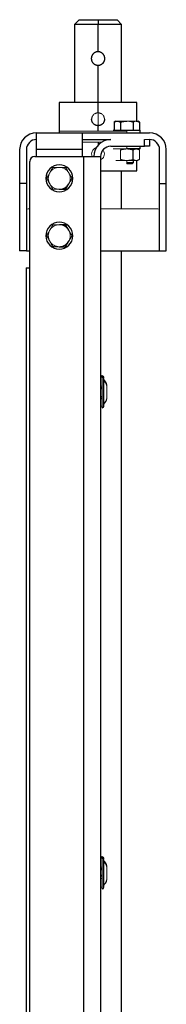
# Model space of a CAD drawing. Header units: millimetres. Extents: x 3 to 3643, y -1109 to 1171.
# Tile 11 of 13: x 2369 to 2456, y 142 to 725. Entities that reach past the tile are written whole.
import ezdxf

# ---------------------------------------------------------------- set-up
doc = ezdxf.new("R2010")
doc.units = ezdxf.units.MM

msp = doc.modelspace()

# ---------------------------------------------------------------- linework, layer by layer
at = {"color": 7, "linetype": 'Continuous', "lineweight": 25}
for p, q in [((2404.58, 725.09), (2401.83, 722.34)), ((2404.58, 725.09), (2415.83, 725.09)), ((2415.83, 725.09), (2415.83, 722.34)), ((2415.83, 725.09), (2427.08, 725.09)), ((2429.83, 722.34), (2427.08, 725.09)), ((2401.83, 722.34), (2401.83, 676.09)), ((2415.83, 722.34), (2401.83, 722.34)), ((2415.83, 706.09), (2415.83, 722.34)), ((2429.83, 722.34), (2415.83, 722.34)), ((2429.83, 676.09), (2429.83, 722.34)), ((2415.83, 676.09), (2415.83, 698.09)), ((2392.83, 676.09), (2392.83, 659.09)), ((2415.83, 676.09), (2392.83, 676.09)), ((2415.83, 669.89), (2415.83, 676.09)), ((2438.83, 676.09), (2415.83, 676.09)), ((2438.83, 664.99), (2438.83, 676.09)), ((2415.83, 659.09), (2415.83, 662.29)), ((2426.33, 664.99), (2425.32, 664.41)), ((2425.33, 664.41), (2425.33, 659.69)), ((2426.33, 664.99), (2427.2, 664.99)), ((2427.2, 664.99), (2432.83, 664.99)), ((2429.08, 664.41), (2429.08, 659.69)), ((2432.83, 659.69), (2440.83, 659.69)), ((2436.59, 664.41), (2436.59, 659.69)), ((2438.46, 664.99), (2439.33, 664.99)), ((2440.34, 664.41), (2439.33, 664.99)), ((2440.34, 664.41), (2440.34, 659.69)), ((2440.83, 658.09), (2440.83, 659.69)), ((2379.33, 648.09), (2379.33, 658.09)), ((2379.33, 658.09), (2406.33, 658.09)), ((2392.93, 658.09), (2392.93, 659.09)), ((2406.33, 658.09), (2406.33, 648.09)), ((2406.33, 658.09), (2446.33, 658.09)), ((2406.33, 654.09), (2423.33, 654.09)), ((2443.33, 650.09), (2443.33, 654.09)), ((2446.33, 654.09), (2446.33, 650.09)), ((2369.33, 648.09), (2369.33, 628.09)), ((2373.33, 648.09), (2373.33, 628.09)), ((2379.33, 644.09), (2379.33, 648.09)), ((2406.33, 648.09), (2379.33, 648.09)), ((2406.33, 648.09), (2406.33, 644.09)), ((2423.33, 650.09), (2443.33, 650.09)), ((2440.83, 648.49), (2432.83, 648.49)), ((2436.59, 642.27), (2436.59, 647.91)), ((2436.83, 647.99), (2436.83, 648.49)), ((2440.83, 648.49), (2440.83, 650.09)), ((2446.33, 650.09), (2443.33, 650.09)), ((2452.33, 628.09), (2452.33, 648.09)), ((2456.33, 628.09), (2456.33, 648.09)), ((2378.33, 644.09), (2407.33, 644.09)), ((2407.33, 644.09), (2417.33, 644.09)), ((2407.33, -489.91), (2407.33, 644.09)), ((2417.33, 644.09), (2417.33, 60.73)), ((2436.83, 640.46), (2436.83, 642.2)), ((2438.83, 635.59), (2438.83, 641.69)), ((2375.33, -486.91), (2375.33, 641.09)), ((2432.83, 640.46), (2436.83, 640.46)), ((2436.06, 639.69), (2436.83, 640.46)), ((2417.33, 635.59), (2438.83, 635.59)), ((2429.83, 613.09), (2429.83, 635.59)), ((2369.33, 628.09), (2369.33, 588.09)), ((2373.33, 628.09), (2369.33, 628.09)), ((2373.33, 628.09), (2373.33, 588.09)), ((2452.33, 628.09), (2456.33, 628.09)), ((2452.33, 588.09), (2452.33, 628.09)), ((2456.33, 588.09), (2456.33, 628.09)), ((2373.33, 588.09), (2369.33, 588.09)), ((2373.33, 588.09), (2375.33, 588.09)), ((2417.33, 588.09), (2452.33, 588.09)), ((2429.83, 129.09), (2429.83, 588.09)), ((2452.33, 588.09), (2456.33, 588.09)), ((2373.13, 578.09), (2373.13, 126.09)), ((2373.13, 578.09), (2375.33, 578.09)), ((2419.33, 512.96), (2419.33, 513.04)), ((2417.33, 506.58), (2418.33, 506.58)), ((2417.43, 501.86), (2418.33, 501.86)), ((2421.02, 501.86), (2421.11, 501.86)), ((2417.43, 500.65), (2418.33, 500.65)), ((2421.02, 500.65), (2421.13, 500.65)), ((2419.33, 227.96), (2419.33, 228.04)), ((2417.33, 221.58), (2418.33, 221.58)), ((2418.33, 217.61), (2417.33, 217.61))]:
    msp.add_line(p, q, dxfattribs=at)
at = {"color": 144, "linetype": 'Continuous', "lineweight": 18}
for p, q in [((2415.83, 669.89), (2415.83, 666.09)), ((2415.83, 662.29), (2415.83, 666.09)), ((2424.83, 659.69), (2432.83, 659.69)), ((2432.83, 664.99), (2438.46, 664.99)), ((2432.83, 659.69), (2432.83, 658.09)), ((2415.83, 659.09), (2392.83, 659.09)), ((2432.83, 659.09), (2415.83, 659.09)), ((2443.33, 654.09), (2446.33, 654.09)), ((2406.33, 652.59), (2415.83, 652.59)), ((2415.83, 652.59), (2418.06, 652.59)), ((2432.83, 648.49), (2424.83, 648.49)), ((2429.08, 642.27), (2429.08, 647.91)), ((2432.83, 648.49), (2432.83, 650.09)), ((2440.34, 642.27), (2440.34, 647.91)), ((2427.2, 641.69), (2426.33, 641.69)), ((2432.83, 641.69), (2427.2, 641.69)), ((2438.46, 641.69), (2432.83, 641.69)), ((2432.83, 641.69), (2432.83, 640.46)), ((2439.33, 641.69), (2438.46, 641.69)), ((2432.83, 639.69), (2432.83, 640.46)), ((2436.06, 639.69), (2432.83, 639.69)), ((2375.33, 613.09), (2374.33, 613.09)), ((2451.33, 613.09), (2417.33, 613.09)), ((2417.43, 508.03), (2418.33, 508.03)), ((2418.33, 495.14), (2418.33, 513.33)), ((2421.02, 508.41), (2421.02, 508.73)), ((2421.02, 500.46), (2421.02, 508.41)), ((2417.33, 507.24), (2418.33, 507.24)), ((2417.39, 506.6), (2417.43, 506.59)), ((2418.33, 501.93), (2417.43, 501.93)), ((2420.99, 506.59), (2420.94, 506.58)), ((2421.02, 501.92), (2421.11, 501.92)), ((2421.11, 501.92), (2421.06, 501.86)), ((2418.33, 501.36), (2417.43, 501.36)), ((2418.33, 210.14), (2418.33, 228.33)), ((2417.33, 222.24), (2418.33, 222.24)), ((2417.43, 223.03), (2418.33, 223.03)), ((2421.02, 223.41), (2421.02, 223.73)), ((2421.02, 215.46), (2421.02, 223.41)), ((2421.13, 223.41), (2421.13, 223.73)), ((2421.13, 215.46), (2421.13, 223.41)), ((2417.39, 221.6), (2417.43, 221.59)), ((2417.39, 217.59), (2417.43, 217.59)), ((2417.43, 218.16), (2418.33, 218.16)), ((2417.43, 217.59), (2418.33, 217.59)), ((2418.33, 216.36), (2417.43, 216.36)), ((2420.99, 221.59), (2420.94, 221.58)), ((2420.99, 217.59), (2420.94, 217.61)), ((2421.02, 216.92), (2421.11, 216.92))]:
    msp.add_line(p, q, dxfattribs=at)
at = {"color": 8, "linetype": 'Continuous', "lineweight": 25}
for p, q in [((2415.83, 652.59), (2415.83, 650.71)), ((2418.33, 513.33), (2418.33, 514.04)), ((2418.33, 228.33), (2418.33, 229.04))]:
    msp.add_line(p, q, dxfattribs=at)
at = {"color": 7, "linetype": 'Continuous', "lineweight": 25}
for centre, radius, start, end in [((2379.33, 648.09), 10, 90, 180), ((2379.33, 648.09), 6, 90, 180), ((2423.33, 644.09), 10, 90, 180), ((2446.33, 648.09), 10, 0, 90), ((2446.33, 648.09), 6, 0, 90), ((2423.33, 644.09), 6, 90, 180), ((2378.33, 641.09), 3, 90, 180), ((2392.83, 631.09), 8, 90, 270), ((2392.83, 631.09), 8, 270, 90), ((2392.83, 631.09), 6.5, 270, 330), ((2392.83, 597.09), 8, 90, 270), ((2392.83, 597.09), 8, 270, 90), ((2392.83, 597.09), 6.5, 29.55574, 89.55574), ((2392.83, 597.09), 6.5, 269.55574, 329.55574), ((2418.33, 513.04), 1, 90, 180), ((2418.33, 513.04), 1, 0, 90), ((2418.37, 512.36), 0.964, 2.34398, 92.16627), ((2414, 506.93), 7.25, 14.31613, 42.61471), ((2414.7, 506.64), 6.57, 15.66775, 45.12626), ((2418.33, 496.14), 1, 270, 0), ((2414, 502.25), 7.25, 317.38529, 345.68387), ((2418.33, 228.04), 1, 90, 180), ((2418.33, 228.04), 1, 0, 90), ((2418.37, 227.36), 0.964, 2.34398, 92.16627), ((2414, 221.93), 7.25, 14.31613, 42.61471), ((2414.7, 221.64), 6.57, 15.66775, 45.12626), ((2418.33, 211.14), 1, 270, 0), ((2414, 217.25), 7.25, 317.38529, 345.68387)]:
    msp.add_arc(centre, radius, start, end, dxfattribs=at)
at = {"color": 144, "linetype": 'Continuous', "lineweight": 18}
for centre, radius, start, end in [((2392.83, 631.09), 6.5, 90, 150), ((2392.83, 631.09), 6.5, 30, 90), ((2392.83, 631.09), 6.5, 150, 210), ((2392.83, 631.09), 6.5, 330, 30), ((2392.83, 631.09), 6.5, 210, 270), ((2374.33, 612.09), 1, 90, 180), ((2451.33, 612.09), 1, 0, 90), ((2392.83, 597.09), 6.5, 89.55574, 149.55574), ((2392.83, 597.09), 6.5, 149.55574, 209.55574), ((2392.83, 597.09), 6.5, 329.55574, 29.55574), ((2392.83, 597.09), 6.5, 209.55574, 269.55574), ((2418.3, 512.36), 0.964, 87.83373, 177.65602), ((2418.3, 496.82), 0.964, 182.34398, 272.16627), ((2418.3, 227.36), 0.964, 87.83373, 177.65602), ((2418.3, 211.82), 0.964, 182.34398, 272.16627)]:
    msp.add_arc(centre, radius, start, end, dxfattribs=at)
at = {"color": 7, "linetype": 'Continuous', "lineweight": 25}
for points, knots in [([(2415.83, 706.09), (2415.77, 706.09), (2415.64, 706.09), (2415.45, 706.08), (2415.26, 706.05), (2415.07, 706.02), (2414.87, 705.98), (2414.68, 705.93), (2414.49, 705.86), (2414.24, 705.77), (2413.94, 705.63), (2413.62, 705.44), (2413.3, 705.2), (2412.99, 704.92), (2412.72, 704.62), (2412.49, 704.29), (2412.3, 703.98), (2412.13, 703.62), (2411.99, 703.25), (2411.9, 702.86), (2411.84, 702.47), (2411.84, 702.22), (2411.83, 702.09)], [0, 0, 0, 0, 0.029808, 0.060029, 0.090669, 0.121732, 0.153224, 0.18515, 0.217514, 0.250322, 0.309731, 0.37503, 0.428374, 0.500362, 0.574361, 0.625244, 0.69104, 0.750204, 0.815543, 0.878928, 0.940399, 1, 1, 1, 1]), ([(2419.83, 702.09), (2419.83, 702.16), (2419.83, 702.28), (2419.82, 702.47), (2419.79, 702.66), (2419.76, 702.85), (2419.72, 703.05), (2419.67, 703.24), (2419.6, 703.44), (2419.51, 703.68), (2419.37, 703.98), (2419.18, 704.29), (2418.94, 704.62), (2418.67, 704.92), (2418.36, 705.2), (2418.04, 705.44), (2417.72, 705.63), (2417.36, 705.8), (2416.99, 705.93), (2416.6, 706.02), (2416.22, 706.08), (2415.96, 706.09), (2415.83, 706.09)], [0, 0, 0, 0, 0.029588, 0.059639, 0.09016, 0.121154, 0.152629, 0.184589, 0.217039, 0.249985, 0.309102, 0.374861, 0.425754, 0.499839, 0.571737, 0.625055, 0.690246, 0.749577, 0.814775, 0.878219, 0.939947, 1, 1, 1, 1]), ([(2411.83, 702.09), (2411.83, 702.03), (2411.83, 701.91), (2411.85, 701.72), (2411.87, 701.52), (2411.9, 701.33), (2411.95, 701.14), (2412, 700.94), (2412.06, 700.75), (2412.16, 700.51), (2412.3, 700.21), (2412.49, 699.89), (2412.72, 699.57), (2413, 699.26), (2413.3, 698.98), (2413.63, 698.75), (2413.95, 698.56), (2414.31, 698.39), (2414.68, 698.26), (2415.07, 698.16), (2415.45, 698.1), (2415.71, 698.1), (2415.83, 698.09)], [0, 0, 0, 0, 0.029601, 0.059667, 0.090201, 0.121212, 0.152703, 0.18468, 0.217148, 0.250111, 0.309335, 0.375237, 0.426093, 0.50042, 0.571891, 0.625037, 0.690638, 0.750321, 0.81531, 0.87856, 0.940109, 1, 1, 1, 1]), ([(2415.83, 698.09), (2415.89, 698.09), (2416.02, 698.1), (2416.21, 698.11), (2416.4, 698.13), (2416.6, 698.17), (2416.79, 698.21), (2416.98, 698.26), (2417.18, 698.32), (2417.42, 698.42), (2417.72, 698.56), (2418.04, 698.75), (2418.36, 698.99), (2418.67, 699.26), (2418.94, 699.57), (2419.18, 699.89), (2419.37, 700.21), (2419.54, 700.57), (2419.67, 700.94), (2419.76, 701.33), (2419.82, 701.71), (2419.83, 701.97), (2419.83, 702.09)], [0, 0, 0, 0, 0.029763, 0.059936, 0.090525, 0.121536, 0.152974, 0.184843, 0.217148, 0.249894, 0.309588, 0.375226, 0.428358, 0.499905, 0.574195, 0.625121, 0.690863, 0.749976, 0.815381, 0.878825, 0.94035, 1, 1, 1, 1]), ([(2415.83, 662.29), (2415.77, 662.29), (2415.65, 662.3), (2415.46, 662.31), (2415.27, 662.33), (2415.03, 662.38), (2414.73, 662.45), (2414.37, 662.58), (2414.04, 662.74), (2413.61, 662.99), (2413.13, 663.39), (2412.73, 663.87), (2412.48, 664.3), (2412.32, 664.64), (2412.19, 664.99), (2412.1, 665.35), (2412.04, 665.72), (2412.04, 665.97), (2412.03, 666.09)], [0, 0, 0, 0, 0.031259, 0.062449, 0.093645, 0.124922, 0.187586, 0.250307, 0.312638, 0.375018, 0.500234, 0.625002, 0.687559, 0.750037, 0.812709, 0.875312, 0.937668, 1, 1, 1, 1]), ([(2419.63, 666.09), (2419.63, 666.03), (2419.63, 665.91), (2419.62, 665.72), (2419.59, 665.54), (2419.55, 665.29), (2419.47, 664.99), (2419.35, 664.64), (2419.19, 664.3), (2418.93, 663.87), (2418.54, 663.39), (2418.05, 662.99), (2417.63, 662.74), (2417.29, 662.58), (2416.94, 662.45), (2416.58, 662.36), (2416.21, 662.3), (2415.96, 662.3), (2415.83, 662.29)], [0, 0, 0, 0, 0.031239, 0.06241, 0.093592, 0.124861, 0.187371, 0.249974, 0.312555, 0.375233, 0.499804, 0.625042, 0.687397, 0.749719, 0.812359, 0.874959, 0.937488, 1, 1, 1, 1]), ([(2425.33, 664.41), (2425.39, 664.45), (2425.52, 664.52), (2425.7, 664.61), (2425.89, 664.7), (2426.07, 664.77), (2426.27, 664.84), (2426.49, 664.91), (2426.73, 664.96), (2426.96, 664.99), (2427.12, 664.99), (2427.2, 664.99)], [0, 0, 0, 0, 0.103678, 0.205184, 0.30486, 0.403084, 0.500277, 0.625508, 0.749528, 0.875047, 1, 1, 1, 1]), ([(2427.2, 664.99), (2427.26, 664.99), (2427.36, 664.99), (2427.52, 664.98), (2427.71, 664.95), (2427.92, 664.91), (2428.23, 664.82), (2428.62, 664.67), (2428.92, 664.5), (2429.08, 664.41)], [0, 0, 0, 0, 0.083508, 0.166991, 0.250907, 0.374976, 0.500396, 0.745108, 1, 1, 1, 1]), ([(2429.08, 664.41), (2429.21, 664.45), (2429.46, 664.52), (2429.83, 664.61), (2430.2, 664.7), (2430.56, 664.77), (2430.96, 664.84), (2431.4, 664.91), (2431.88, 664.96), (2432.35, 664.99), (2432.67, 664.99), (2432.83, 664.99)], [0, 0, 0, 0, 0.10321, 0.20427, 0.303514, 0.401316, 0.49809, 0.623873, 0.748318, 0.874385, 1, 1, 1, 1]), ([(2438.46, 664.99), (2438.51, 664.99), (2438.62, 664.99), (2438.78, 664.98), (2438.96, 664.95), (2439.17, 664.91), (2439.49, 664.82), (2439.88, 664.67), (2440.18, 664.5), (2440.34, 664.41)], [0, 0, 0, 0, 0.0835077, 0.1669909, 0.2509068, 0.374976, 0.5003964, 0.7451083, 1, 1, 1, 1]), ([(2392.83, 624.59), (2392.94, 624.59), (2393.15, 624.59), (2393.47, 624.59), (2393.84, 624.59), (2394.26, 624.59), (2394.88, 624.59), (2395.66, 624.59), (2396.27, 624.59), (2396.59, 624.59)], [0, 0, 0, 0, 0.0833748, 0.1667784, 0.2506675, 0.374704, 0.4999796, 0.7448926, 1, 1, 1, 1]), ([(2396.59, 624.59), (2396.65, 624.7), (2396.77, 624.92), (2396.96, 625.25), (2397.15, 625.57), (2397.33, 625.88), (2397.53, 626.23), (2397.75, 626.61), (2397.99, 627.02), (2398.22, 627.43), (2398.38, 627.71), (2398.46, 627.84)], [0, 0, 0, 0, 0.103678, 0.205184, 0.30486, 0.403084, 0.500277, 0.625508, 0.749528, 0.875047, 1, 1, 1, 1]), ([(2396.64, 603.56), (2396.51, 603.57), (2396.26, 603.57), (2395.89, 603.57), (2395.52, 603.57), (2395.15, 603.58), (2394.75, 603.58), (2394.31, 603.58), (2393.84, 603.59), (2393.36, 603.59), (2393.04, 603.59), (2392.88, 603.59)], [0, 0, 0, 0, 0.10321, 0.20427, 0.303514, 0.401316, 0.49809, 0.623873, 0.748318, 0.874385, 1, 1, 1, 1]), ([(2398.49, 600.3), (2398.43, 600.39), (2398.33, 600.58), (2398.17, 600.85), (2397.99, 601.17), (2397.78, 601.54), (2397.48, 602.08), (2397.09, 602.76), (2396.79, 603.29), (2396.64, 603.56)], [0, 0, 0, 0, 0.083508, 0.166991, 0.250907, 0.374976, 0.500396, 0.745108, 1, 1, 1, 1]), ([(2392.78, 590.59), (2392.89, 590.59), (2393.1, 590.59), (2393.42, 590.59), (2393.79, 590.59), (2394.21, 590.58), (2394.83, 590.58), (2395.61, 590.57), (2396.22, 590.57), (2396.53, 590.56)], [0, 0, 0, 0, 0.083375, 0.166778, 0.250668, 0.374704, 0.49998, 0.744893, 1, 1, 1, 1]), ([(2396.53, 590.56), (2396.6, 590.67), (2396.73, 590.89), (2396.92, 591.21), (2397.1, 591.53), (2397.29, 591.85), (2397.49, 592.2), (2397.71, 592.57), (2397.95, 592.98), (2398.19, 593.39), (2398.36, 593.66), (2398.44, 593.8)], [0, 0, 0, 0, 0.103678, 0.205184, 0.30486, 0.403084, 0.500277, 0.625508, 0.749528, 0.875047, 1, 1, 1, 1]), ([(2419.33, 496.15), (2419.33, 496.15), (2419.33, 496.07), (2419.33, 496.38), (2419.33, 497.25), (2419.33, 498.95), (2419.33, 501.31), (2419.33, 504.02), (2419.33, 506.65), (2419.33, 508.87), (2419.33, 510.54), (2419.33, 511.7), (2419.33, 512.18), (2419.33, 512.4)], [0, 0, 0, 0, 0.001087, 0.09161, 0.194823, 0.308648, 0.428631, 0.548613, 0.662438, 0.765651, 0.856174, 0.933925, 1, 1, 1, 1]), ([(2419.33, 211.15), (2419.33, 211.15), (2419.33, 211.07), (2419.33, 211.38), (2419.33, 212.25), (2419.33, 213.95), (2419.33, 216.31), (2419.33, 219.02), (2419.33, 221.65), (2419.33, 223.87), (2419.33, 225.54), (2419.33, 226.7), (2419.33, 227.18), (2419.33, 227.4)], [0, 0, 0, 0, 0.001087, 0.09161, 0.194823, 0.308648, 0.428631, 0.548613, 0.662438, 0.765651, 0.856174, 0.933925, 1, 1, 1, 1])]:
    msp.add_open_spline(points, degree=3, knots=knots, dxfattribs=at)
at = {"color": 144, "linetype": 'Continuous', "lineweight": 18}
for points, knots in [([(2412.03, 666.09), (2412.03, 666.16), (2412.03, 666.28), (2412.05, 666.47), (2412.07, 666.65), (2412.12, 666.9), (2412.19, 667.2), (2412.32, 667.55), (2412.48, 667.89), (2412.73, 668.32), (2413.13, 668.8), (2413.61, 669.19), (2414.04, 669.45), (2414.37, 669.61), (2414.73, 669.74), (2415.09, 669.83), (2415.46, 669.88), (2415.71, 669.89), (2415.83, 669.89)], [0, 0, 0, 0, 0.03137, 0.062671, 0.093983, 0.125384, 0.187688, 0.250085, 0.312627, 0.375265, 0.500232, 0.624817, 0.687496, 0.750141, 0.812447, 0.874713, 0.937365, 1, 1, 1, 1]), ([(2415.83, 669.89), (2415.89, 669.89), (2416.02, 669.89), (2416.2, 669.88), (2416.39, 669.85), (2416.63, 669.81), (2416.94, 669.74), (2417.29, 669.61), (2417.63, 669.45), (2418.05, 669.19), (2418.53, 668.8), (2418.93, 668.32), (2419.19, 667.89), (2419.35, 667.55), (2419.47, 667.2), (2419.56, 666.84), (2419.62, 666.47), (2419.63, 666.22), (2419.63, 666.09)], [0, 0, 0, 0, 0.031237, 0.062405, 0.093579, 0.124835, 0.187267, 0.249756, 0.312336, 0.374966, 0.499403, 0.624528, 0.686881, 0.749154, 0.811935, 0.874646, 0.937335, 1, 1, 1, 1]), ([(2436.59, 664.41), (2436.46, 664.45), (2436.2, 664.52), (2435.82, 664.62), (2435.45, 664.7), (2435.09, 664.78), (2434.64, 664.86), (2434.09, 664.93), (2433.46, 664.98), (2433.04, 664.99), (2432.83, 664.99)], [0, 0, 0, 0, 0.105254, 0.207833, 0.307789, 0.405181, 0.500071, 0.669761, 0.836245, 1, 1, 1, 1]), ([(2438.46, 664.99), (2438.41, 664.99), (2438.31, 664.99), (2438.15, 664.98), (2437.99, 664.96), (2437.83, 664.93), (2437.67, 664.89), (2437.47, 664.82), (2437.21, 664.73), (2436.9, 664.59), (2436.69, 664.47), (2436.59, 664.41)], [0, 0, 0, 0, 0.081502, 0.163638, 0.246471, 0.33006, 0.414465, 0.499743, 0.659263, 0.825926, 1, 1, 1, 1]), ([(2412.03, 645.59), (2412.09, 646.09), (2412.2, 647.09), (2413.09, 648.33), (2414.05, 649.08), (2414.72, 649.18), (2414.9, 649.21)], [0, 0, 0, 0, 0.297646, 0.595393, 0.893243, 1, 1, 1, 1]), ([(2418.78, 647.89), (2418.99, 647.62), (2419.51, 646.95), (2419.59, 646.1), (2419.63, 645.59)], [0, 0, 0, 0, 0.4059805, 1, 1, 1, 1]), ([(2432.83, 648.49), (2432.73, 648.49), (2432.52, 648.49), (2432.21, 648.48), (2431.89, 648.46), (2431.57, 648.42), (2431.25, 648.39), (2430.84, 648.32), (2430.32, 648.23), (2429.71, 648.09), (2429.29, 647.97), (2429.08, 647.91)], [0, 0, 0, 0, 0.081802, 0.164245, 0.247393, 0.331306, 0.416044, 0.501664, 0.660592, 0.826616, 1, 1, 1, 1]), ([(2436.59, 647.91), (2436.46, 647.95), (2436.2, 648.02), (2435.82, 648.12), (2435.45, 648.2), (2435.09, 648.28), (2434.63, 648.36), (2434.09, 648.43), (2433.46, 648.48), (2433.04, 648.49), (2432.83, 648.49)], [0, 0, 0, 0, 0.105406, 0.208129, 0.308224, 0.405748, 0.500764, 0.670211, 0.836465, 1, 1, 1, 1]), ([(2438.46, 648.49), (2438.41, 648.49), (2438.31, 648.49), (2438.15, 648.48), (2437.99, 648.46), (2437.83, 648.43), (2437.67, 648.39), (2437.47, 648.32), (2437.21, 648.23), (2436.9, 648.09), (2436.69, 647.97), (2436.59, 647.91)], [0, 0, 0, 0, 0.081502, 0.163638, 0.246471, 0.33006, 0.414465, 0.499743, 0.659263, 0.825926, 1, 1, 1, 1]), ([(2440.34, 647.91), (2440.27, 647.95), (2440.15, 648.02), (2439.96, 648.12), (2439.77, 648.2), (2439.59, 648.28), (2439.36, 648.35), (2439.09, 648.43), (2438.78, 648.48), (2438.57, 648.49), (2438.46, 648.49)], [0, 0, 0, 0, 0.105163, 0.207654, 0.307527, 0.40484, 0.499654, 0.669491, 0.836114, 1, 1, 1, 1]), ([(2412.35, 644.09), (2412.34, 644.11), (2412.05, 644.53), (2412.04, 645.07), (2412.03, 645.59)], [0, 0, 0, 0, 0.0313889, 1, 1, 1, 1]), ([(2419.63, 645.59), (2419.57, 645.1), (2419.46, 644.11), (2418.6, 642.83), (2417.75, 642.35), (2417.33, 642.11)], [0, 0, 0, 0, 0.337325, 0.675043, 1, 1, 1, 1]), ([(2429.08, 642.27), (2429.21, 642.24), (2429.46, 642.17), (2429.84, 642.07), (2430.21, 641.98), (2430.58, 641.91), (2431.03, 641.83), (2431.57, 641.76), (2432.21, 641.7), (2432.62, 641.7), (2432.83, 641.69)], [0, 0, 0, 0, 0.105406, 0.208129, 0.308224, 0.405748, 0.500764, 0.670211, 0.836465, 1, 1, 1, 1]), ([(2432.83, 641.69), (2432.94, 641.69), (2433.14, 641.7), (2433.46, 641.71), (2433.77, 641.73), (2434.09, 641.76), (2434.41, 641.8), (2434.83, 641.86), (2435.34, 641.96), (2435.96, 642.1), (2436.37, 642.22), (2436.59, 642.27)], [0, 0, 0, 0, 0.081802, 0.164245, 0.247393, 0.331306, 0.416044, 0.501664, 0.660592, 0.826616, 1, 1, 1, 1]), ([(2436.59, 642.27), (2436.65, 642.24), (2436.78, 642.17), (2436.97, 642.07), (2437.15, 641.99), (2437.33, 641.91), (2437.56, 641.83), (2437.83, 641.76), (2438.15, 641.7), (2438.36, 641.7), (2438.46, 641.69)], [0, 0, 0, 0, 0.105163, 0.207654, 0.307527, 0.40484, 0.499654, 0.669491, 0.836114, 1, 1, 1, 1]), ([(2438.46, 641.69), (2438.51, 641.69), (2438.62, 641.7), (2438.77, 641.71), (2438.93, 641.73), (2439.09, 641.76), (2439.25, 641.8), (2439.46, 641.86), (2439.71, 641.96), (2440.02, 642.1), (2440.23, 642.21), (2440.34, 642.27)], [0, 0, 0, 0, 0.081502, 0.163638, 0.246471, 0.33006, 0.414465, 0.499743, 0.659263, 0.825926, 1, 1, 1, 1]), ([(2387.2, 634.34), (2387.25, 634.43), (2387.36, 634.61), (2387.52, 634.88), (2387.67, 635.16), (2387.83, 635.43), (2387.99, 635.71), (2388.2, 636.07), (2388.45, 636.51), (2388.76, 637.05), (2388.97, 637.41), (2389.08, 637.59)], [0, 0, 0, 0, 0.0815015, 0.1636378, 0.2464705, 0.3300601, 0.4144652, 0.4997428, 0.6592633, 0.825926, 1, 1, 1, 1]), ([(2389.08, 637.59), (2389.21, 637.59), (2389.46, 637.59), (2389.84, 637.59), (2390.21, 637.59), (2390.58, 637.59), (2391.03, 637.59), (2391.57, 637.59), (2392.2, 637.59), (2392.62, 637.59), (2392.83, 637.59)], [0, 0, 0, 0, 0.105254, 0.207833, 0.307789, 0.405181, 0.500071, 0.669761, 0.836245, 1, 1, 1, 1]), ([(2392.83, 637.59), (2392.94, 637.59), (2393.14, 637.59), (2393.46, 637.59), (2393.78, 637.59), (2394.09, 637.59), (2394.41, 637.59), (2394.83, 637.59), (2395.34, 637.59), (2395.96, 637.59), (2396.37, 637.59), (2396.59, 637.59)], [0, 0, 0, 0, 0.081844, 0.16433, 0.247522, 0.331479, 0.416262, 0.501929, 0.660777, 0.826712, 1, 1, 1, 1]), ([(2396.59, 637.59), (2396.65, 637.48), (2396.78, 637.26), (2396.97, 636.93), (2397.15, 636.61), (2397.33, 636.3), (2397.56, 635.91), (2397.83, 635.44), (2398.15, 634.89), (2398.36, 634.52), (2398.46, 634.34)], [0, 0, 0, 0, 0.105163, 0.207654, 0.307527, 0.40484, 0.499654, 0.669491, 0.836114, 1, 1, 1, 1]), ([(2385.33, 631.09), (2385.39, 631.2), (2385.52, 631.42), (2385.71, 631.75), (2385.89, 632.07), (2386.07, 632.39), (2386.3, 632.78), (2386.57, 633.25), (2386.89, 633.8), (2387.1, 634.16), (2387.2, 634.34)], [0, 0, 0, 0, 0.1051631, 0.2076544, 0.3075274, 0.4048399, 0.4996542, 0.669491, 0.8361136, 1, 1, 1, 1]), ([(2387.2, 627.84), (2387.15, 627.93), (2387.05, 628.11), (2386.89, 628.38), (2386.73, 628.66), (2386.58, 628.93), (2386.42, 629.21), (2386.21, 629.57), (2385.95, 630.01), (2385.64, 630.55), (2385.43, 630.91), (2385.33, 631.09)], [0, 0, 0, 0, 0.0815015, 0.1636378, 0.2464705, 0.3300601, 0.4144652, 0.4997428, 0.6592633, 0.825926, 1, 1, 1, 1]), ([(2398.46, 634.34), (2398.51, 634.25), (2398.62, 634.07), (2398.77, 633.8), (2398.93, 633.53), (2399.09, 633.26), (2399.25, 632.98), (2399.46, 632.62), (2399.71, 632.18), (2400.02, 631.64), (2400.23, 631.28), (2400.34, 631.09)], [0, 0, 0, 0, 0.081502, 0.163638, 0.246471, 0.33006, 0.414465, 0.499743, 0.659263, 0.825926, 1, 1, 1, 1]), ([(2400.34, 631.09), (2400.27, 630.98), (2400.15, 630.76), (2399.96, 630.43), (2399.77, 630.11), (2399.59, 629.8), (2399.36, 629.41), (2399.09, 628.94), (2398.78, 628.39), (2398.57, 628.02), (2398.46, 627.84)], [0, 0, 0, 0, 0.105163, 0.207654, 0.307527, 0.40484, 0.499654, 0.669491, 0.836114, 1, 1, 1, 1]), ([(2389.08, 624.59), (2389.02, 624.7), (2388.89, 624.92), (2388.7, 625.25), (2388.51, 625.57), (2388.33, 625.89), (2388.11, 626.28), (2387.83, 626.75), (2387.52, 627.3), (2387.31, 627.66), (2387.2, 627.84)], [0, 0, 0, 0, 0.105163, 0.207654, 0.307527, 0.40484, 0.499654, 0.669491, 0.836114, 1, 1, 1, 1]), ([(2392.83, 624.59), (2392.73, 624.59), (2392.52, 624.59), (2392.21, 624.59), (2391.89, 624.59), (2391.57, 624.59), (2391.25, 624.59), (2390.84, 624.59), (2390.32, 624.59), (2389.71, 624.59), (2389.29, 624.59), (2389.08, 624.59)], [0, 0, 0, 0, 0.081844, 0.16433, 0.247522, 0.331479, 0.416262, 0.501929, 0.660777, 0.826712, 1, 1, 1, 1]), ([(2387.23, 600.39), (2387.28, 600.48), (2387.39, 600.66), (2387.54, 600.93), (2387.7, 601.2), (2387.87, 601.47), (2388.03, 601.75), (2388.24, 602.1), (2388.5, 602.54), (2388.81, 603.08), (2389.02, 603.44), (2389.13, 603.62)], [0, 0, 0, 0, 0.081502, 0.163638, 0.246471, 0.33006, 0.414465, 0.499743, 0.659263, 0.825926, 1, 1, 1, 1]), ([(2389.13, 603.62), (2389.26, 603.62), (2389.51, 603.62), (2389.89, 603.62), (2390.26, 603.61), (2390.63, 603.61), (2391.08, 603.61), (2391.62, 603.6), (2392.26, 603.6), (2392.67, 603.59), (2392.88, 603.59)], [0, 0, 0, 0, 0.105254, 0.207833, 0.307789, 0.405181, 0.500071, 0.669761, 0.836245, 1, 1, 1, 1]), ([(2385.33, 597.15), (2385.39, 597.26), (2385.52, 597.48), (2385.71, 597.81), (2385.9, 598.13), (2386.08, 598.44), (2386.31, 598.83), (2386.59, 599.3), (2386.91, 599.85), (2387.12, 600.21), (2387.23, 600.39)], [0, 0, 0, 0, 0.105163, 0.207654, 0.307527, 0.40484, 0.499654, 0.669491, 0.836114, 1, 1, 1, 1]), ([(2387.18, 593.89), (2387.13, 593.98), (2387.02, 594.16), (2386.87, 594.43), (2386.71, 594.7), (2386.56, 594.98), (2386.4, 595.26), (2386.2, 595.62), (2385.94, 596.06), (2385.64, 596.6), (2385.43, 596.97), (2385.33, 597.15)], [0, 0, 0, 0, 0.081502, 0.163638, 0.246471, 0.33006, 0.414465, 0.499743, 0.659263, 0.825926, 1, 1, 1, 1]), ([(2400.34, 597.04), (2400.27, 596.92), (2400.14, 596.71), (2399.95, 596.38), (2399.76, 596.06), (2399.58, 595.75), (2399.35, 595.36), (2399.08, 594.89), (2398.75, 594.34), (2398.54, 593.98), (2398.44, 593.8)], [0, 0, 0, 0, 0.105163, 0.207654, 0.307527, 0.40484, 0.499654, 0.669491, 0.836114, 1, 1, 1, 1]), ([(2398.49, 600.3), (2398.54, 600.21), (2398.64, 600.03), (2398.79, 599.76), (2398.95, 599.48), (2399.11, 599.21), (2399.26, 598.93), (2399.47, 598.57), (2399.72, 598.12), (2400.03, 597.58), (2400.23, 597.22), (2400.34, 597.04)], [0, 0, 0, 0, 0.081502, 0.163638, 0.246471, 0.33006, 0.414465, 0.499743, 0.659263, 0.825926, 1, 1, 1, 1]), ([(2389.03, 590.62), (2388.97, 590.73), (2388.84, 590.96), (2388.65, 591.28), (2388.47, 591.61), (2388.29, 591.92), (2388.07, 592.32), (2387.8, 592.79), (2387.49, 593.34), (2387.28, 593.71), (2387.18, 593.89)], [0, 0, 0, 0, 0.105163, 0.207654, 0.307527, 0.40484, 0.499654, 0.669491, 0.836114, 1, 1, 1, 1]), ([(2392.78, 590.59), (2392.68, 590.59), (2392.47, 590.6), (2392.16, 590.6), (2391.84, 590.6), (2391.52, 590.6), (2391.2, 590.61), (2390.79, 590.61), (2390.27, 590.61), (2389.66, 590.62), (2389.24, 590.62), (2389.03, 590.62)], [0, 0, 0, 0, 0.081844, 0.16433, 0.247522, 0.331479, 0.416262, 0.501929, 0.660777, 0.826712, 1, 1, 1, 1]), ([(2417.55, 500.71), (2417.55, 500.7), (2417.56, 500.68), (2417.56, 500.66), (2417.57, 500.65), (2417.57, 500.64), (2417.57, 500.65), (2417.57, 500.67), (2417.57, 500.69), (2417.56, 500.72), (2417.56, 500.77), (2417.54, 500.84), (2417.52, 500.94), (2417.5, 501.07), (2417.47, 501.21), (2417.44, 501.31), (2417.43, 501.36)], [0, 0, 0, 0, 0.056015, 0.111867, 0.167583, 0.223189, 0.278712, 0.334178, 0.389614, 0.445048, 0.500506, 0.591674, 0.687114, 0.786927, 0.891197, 1, 1, 1, 1]), ([(2420.99, 501.36), (2421, 501.33), (2421.01, 501.28), (2421.03, 501.2), (2421.04, 501.13), (2421.06, 501.06), (2421.07, 501), (2421.08, 500.94), (2421.1, 500.86), (2421.12, 500.77), (2421.13, 500.69), (2421.13, 500.66), (2421.13, 500.65)], [0, 0, 0, 0, 0.077514, 0.152992, 0.226445, 0.297884, 0.367325, 0.434782, 0.500271, 0.669745, 0.836203, 1, 1, 1, 1]), ([(2421.13, 500.65), (2421.13, 500.65), (2421.13, 500.64), (2421.13, 500.65), (2421.13, 500.65)], [0, 0, 0, 0, 0.498264, 1, 1, 1, 1]), ([(2417.54, 217.59), (2417.54, 217.61), (2417.53, 217.68), (2417.51, 217.82), (2417.48, 218), (2417.45, 218.1), (2417.43, 218.16)], [0, 0, 0, 0, 0.068944, 0.36252, 0.672748, 1, 1, 1, 1])]:
    msp.add_open_spline(points, degree=3, knots=knots, dxfattribs=at)

doc.saveas('drawing.dxf')
